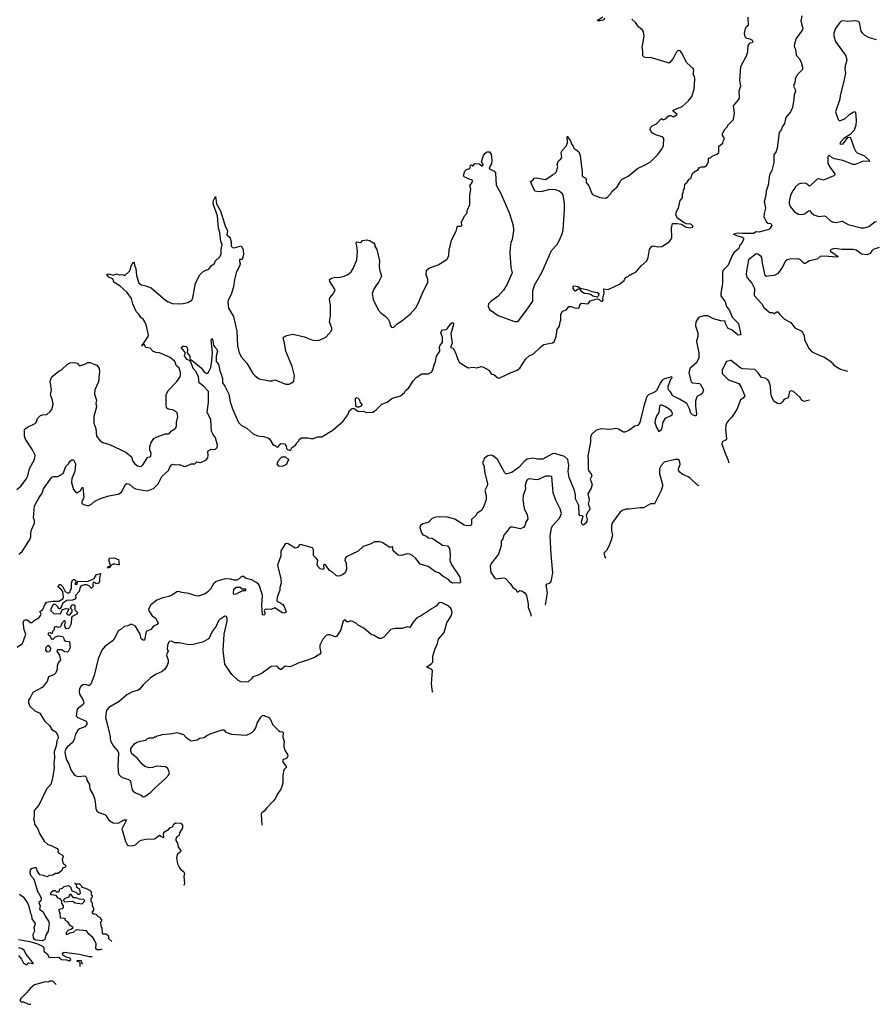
# Model space of a CAD drawing. Extents: x 2239831 to 2395310, y 665973 to 772585.
# Tile 106 of 144: x 2359679 to 2369631, y 673181 to 684627. Entities that reach past the tile are written whole.
import ezdxf

# ---------------------------------------------------------------- set-up
doc = ezdxf.new("R2010")
doc.units = 0

msp = doc.modelspace()

# ---------------------------------------------------------------- linework, layer by layer
at = {"layer": '0CON20XD'}
for points in [[(2361115, 681144), (2361089, 681165), (2361065, 681205), (2361035, 681236), (2360993, 681325), (2360981, 681385), (2360930, 681455), (2360845, 681534), (2360774, 681574), (2360765, 681609), (2360714, 681634), (2360694, 681666), (2360715, 681671), (2360765, 681658), (2360805, 681672), (2360835, 681662), (2360874, 681664), (2360900, 681655), (2360957, 681703), (2360969, 681725), (2360973, 681755), (2360985, 681782), (2361005, 681807), (2361010, 681805), (2361013, 681775), (2361028, 681735), (2361038, 681655), (2361064, 681565), (2361095, 681544), (2361145, 681534), (2361208, 681508), (2361375, 681367), (2361405, 681347), (2361455, 681328), (2361535, 681322), (2361582, 681328), (2361635, 681338), (2361682, 681365), (2361693, 681395), (2361722, 681565), (2361775, 681660), (2361810, 681695), (2361843, 681717), (2361880, 681725), (2361911, 681769), (2361946, 681794), (2361952, 681818), (2362005, 681870), (2362023, 681905), (2362024, 681955), (2362034, 682015), (2362020, 682050), (2362007, 682153), (2361990, 682205), (2361979, 682345), (2361932, 682475), (2361928, 682502), (2361932, 682525), (2361955, 682570), (2361968, 682485), (2362015, 682405), (2362063, 682253), (2362070, 682225), (2362096, 682175), (2362088, 682125), (2362120, 682100), (2362127, 682087), (2362137, 682045), (2362139, 681995), (2362155, 681979), (2362175, 681974), (2362255, 682000), (2362280, 681955), (2362282, 681895), (2362265, 681840), (2362235, 681840), (2362234, 681815), (2362244, 681794), (2362241, 681775), (2362196, 681685), (2362176, 681605), (2362167, 681523), (2362138, 681432), (2362102, 681365), (2362098, 681345), (2362108, 681275), (2362165, 681175), (2362203, 681005), (2362213, 680835), (2362233, 680753), (2362260, 680705), (2362319, 680635), (2362390, 680515), (2362416, 680486), (2362465, 680453), (2362585, 680429), (2362615, 680430), (2362645, 680440), (2362775, 680390), (2362815, 680390), (2362846, 680404), (2362866, 680424), (2362876, 680485), (2362847, 680597), (2362774, 680775), (2362756, 680886), (2362742, 680925), (2362748, 680935), (2362785, 680956), (2362855, 680970), (2362991, 680941), (2363065, 680908), (2363095, 680900), (2363153, 680897), (2363215, 680923), (2363245, 680942), (2363301, 681005), (2363311, 681025), (2363310, 681040), (2363281, 681115), (2363296, 681185), (2363294, 681305), (2363282, 681378), (2363286, 681395), (2363328, 681445), (2363348, 681485), (2363285, 681582), (2363284, 681605), (2363305, 681623), (2363335, 681631), (2363406, 681634), (2363454, 681646), (2363495, 681664), (2363534, 681696), (2363558, 681735), (2363600, 681835), (2363608, 681935), (2363602, 681995), (2363593, 682025), (2363597, 682043), (2363652, 682038), (2363668, 682062), (2363715, 682068), (2363755, 682057), (2363793, 682033), (2363810, 682015), (2363810, 681995), (2363832, 681955), (2363863, 681825), (2363859, 681765), (2363864, 681724), (2363886, 681645), (2363854, 681576), (2363823, 681535), (2363797, 681495), (2363779, 681445), (2363790, 681375), (2363850, 681255), (2363884, 681214), (2363926, 681186), (2363965, 681146), (2363982, 681115), (2363988, 681075), (2364005, 681053), (2364025, 681047), (2364070, 681090), (2364124, 681126), (2364222, 681205), (2364285, 681279), (2364315, 681326), (2364365, 681449), (2364426, 681575), (2364428, 681605), (2364406, 681665), (2364410, 681715), (2364445, 681741), (2364545, 681776), (2364650, 681845), (2364670, 681885), (2364674, 681955), (2364686, 681996), (2364701, 682065), (2364755, 682170), (2364766, 682215), (2364775, 682227), (2364813, 682227), (2364822, 682235), (2364819, 682275), (2364854, 682345), (2364879, 682375), (2364888, 682415), (2364915, 682480), (2364914, 682585), (2364927, 682655), (2364914, 682695), (2364941, 682735), (2364946, 682756), (2364937, 682767), (2364915, 682768), (2364849, 682799), (2364840, 682815), (2364858, 682865), (2364876, 682884), (2364895, 682892), (2364905, 682890), (2364920, 682905), (2364924, 682936), (2364935, 682940), (2364945, 682930), (2364955, 682930), (2364962, 682948), (2364975, 682957), (2365025, 682952), (2365055, 682930), (2365065, 682930), (2365070, 682945), (2365050, 682975), (2365072, 683048), (2365094, 683076), (2365115, 683090), (2365145, 683090), (2365162, 683065), (2365170, 682995), (2365167, 682953), (2365140, 682905), (2365144, 682894), (2365196, 682866), (2365213, 682845), (2365223, 682705), (2365274, 682605), (2365376, 682375), (2365417, 682235), (2365422, 682175), (2365407, 682073), (2365393, 682035), (2365382, 681975), (2365380, 681915), (2365391, 681745), (2365409, 681685), (2365346, 681544), (2365305, 681482), (2365242, 681408), (2365162, 681355), (2365132, 681325), (2365128, 681295), (2365145, 681258), (2365245, 681190), (2365435, 681118), (2365465, 681120), (2365485, 681132), (2365587, 681265), (2365646, 681354), (2365646, 681475), (2365668, 681542), (2365756, 681695), (2365864, 681945), (2365925, 682008), (2365957, 682065), (2365991, 682149), (2366001, 682185), (2366017, 682415), (2366016, 682496), (2366000, 682585), (2365992, 682602), (2365955, 682633), (2365915, 682649), (2365845, 682654), (2365755, 682629), (2365714, 682624), (2365672, 682635), (2365650, 682675), (2365622, 682745), (2365653, 682767), (2365664, 682786), (2365685, 682788), (2365795, 682768), (2365835, 682791), (2365875, 682824), (2365905, 682838), (2365920, 682855), (2365937, 682915), (2365932, 682945), (2365938, 682965), (2365948, 682985), (2365975, 683008), (2365983, 683025), (2365977, 683085), (2365987, 683105), (2366034, 683155), (2366050, 683195), (2366045, 683270), (2366055, 683268), (2366058, 683255), (2366082, 683225), (2366100, 683175), (2366118, 683155), (2366130, 683125), (2366148, 683118), (2366182, 683092), (2366197, 683047), (2366221, 682855), (2366221, 682815), (2366225, 682803), (2366255, 682789), (2366266, 682775), (2366267, 682735), (2366297, 682697), (2366333, 682605), (2366343, 682595), (2366425, 682560), (2366495, 682553), (2366517, 682565), (2366555, 682608), (2366565, 682628), (2366630, 682685), (2366657, 682725), (2366666, 682754), (2366685, 682772), (2366755, 682808), (2366864, 682896), (2366955, 682938), (2367015, 682973), (2367099, 683055), (2367147, 683123), (2367169, 683165), (2367171, 683245), (2367156, 683266), (2367086, 683286), (2367038, 683308), (2367013, 683345), (2367018, 683375), (2367035, 683392), (2367085, 683418), (2367145, 683480), (2367158, 683468), (2367175, 683467), (2367195, 683476), (2367217, 683503), (2367235, 683514), (2367254, 683514), (2367278, 683498), (2367328, 683525), (2367280, 683565), (2367280, 683575), (2367385, 683618), (2367455, 683678), (2367497, 683735), (2367525, 683820), (2367528, 683868), (2367533, 683945), (2367529, 683965), (2367513, 683995), (2367519, 684035), (2367516, 684055), (2367439, 684125), (2367375, 684245), (2367357, 684267), (2367335, 684264), (2367314, 684246), (2367280, 684175), (2367235, 684120), (2367045, 684181), (2367015, 684186), (2366975, 684183), (2366943, 684193), (2366928, 684205), (2366927, 684263), (2366919, 684305), (2366944, 684435), (2366934, 684484), (2366923, 684505), (2366877, 684545), (2366840, 684595), (2366800, 684635)], [(2361816, 679494), (2361849, 679511), (2361868, 679535), (2361872, 679565), (2361868, 679605), (2361872, 679615), (2361905, 679633), (2361935, 679630), (2361955, 679636), (2361976, 679655), (2361978, 679682), (2361958, 679765), (2361928, 679805), (2361909, 679845), (2361904, 679975), (2361861, 680065), (2361874, 680175), (2361876, 680305), (2361817, 680365), (2361766, 680405), (2361758, 680475), (2361732, 680532), (2361695, 680571), (2361668, 680648), (2361660, 680660), (2361626, 680675), (2361605, 680703), (2361595, 680725), (2361608, 680755), (2361558, 680815), (2361575, 680830), (2361595, 680833), (2361615, 680827), (2361625, 680816), (2361632, 680785), (2361626, 680755), (2361659, 680715), (2361656, 680695), (2361661, 680681), (2361686, 680664), (2361791, 680581), (2361828, 680525), (2361855, 680513), (2361875, 680528), (2361901, 680585), (2361915, 680665), (2361921, 680755), (2361906, 680904), (2361915, 680922), (2361922, 680915), (2361933, 680845), (2361949, 680819), (2361972, 680795), (2361979, 680775), (2361966, 680714), (2361966, 680655), (2361992, 680622), (2362005, 680545), (2362024, 680506), (2362037, 680455), (2362039, 680405), (2362065, 680368), (2362113, 680275), (2362126, 680185), (2362153, 680103), (2362224, 679945), (2362255, 679913), (2362324, 679874), (2362395, 679812), (2362445, 679788), (2362515, 679782), (2362567, 679767), (2362583, 679753), (2362625, 679690), (2362635, 679680), (2362645, 679680), (2362665, 679660), (2362688, 679662), (2362702, 679688), (2362715, 679700), (2362758, 679698), (2362780, 679675), (2362782, 679642), (2362795, 679630), (2362825, 679620), (2362838, 679632), (2362840, 679645), (2362852, 679658), (2362888, 679682), (2362900, 679695), (2362900, 679705), (2362927, 679733), (2362930, 679745), (2362955, 679768), (2363033, 679767), (2363065, 679758), (2363095, 679758), (2363144, 679776), (2363192, 679778), (2363325, 679860), (2363439, 679955), (2363495, 680033), (2363514, 680085), (2363545, 680109), (2363565, 680110), (2363612, 680075), (2363625, 680072), (2363675, 680076), (2363715, 680059), (2363785, 680066), (2363825, 680092), (2363891, 680159), (2363955, 680182), (2363995, 680217), (2364015, 680227), (2364109, 680255), (2364155, 680294), (2364168, 680315), (2364200, 680345), (2364258, 680432), (2364291, 680469), (2364355, 680510), (2364435, 680509), (2364470, 680530), (2364484, 680555), (2364499, 680615), (2364516, 680655), (2364527, 680715), (2364567, 680775), (2364562, 680825), (2364568, 680842), (2364598, 680875), (2364597, 680935), (2364578, 680985), (2364584, 681005), (2364595, 681022), (2364635, 681024), (2364652, 681035), (2364694, 681096), (2364714, 681106), (2364725, 681100), (2364726, 681085), (2364692, 680975), (2364710, 680865), (2364690, 680815), (2364717, 680807), (2364729, 680795), (2364756, 680735), (2364774, 680675), (2364795, 680641), (2364895, 680580), (2364954, 680586), (2364995, 680579), (2365045, 680595), (2365065, 680590), (2365135, 680554), (2365165, 680508), (2365195, 680504), (2365240, 680465), (2365255, 680461), (2365395, 680526), (2365465, 680552), (2365497, 680575), (2365568, 680685), (2365605, 680718), (2365655, 680742), (2365745, 680829), (2365775, 680850), (2365875, 680869), (2365895, 680882), (2365920, 680945), (2365932, 681025), (2365956, 681065), (2365964, 681116), (2365972, 681135), (2365972, 681205), (2365991, 681239), (2366040, 681255), (2366068, 681292), (2366093, 681293), (2366132, 681278), (2366175, 681272), (2366185, 681280), (2366195, 681310), (2366215, 681330), (2366290, 681325), (2366315, 681360), (2366395, 681382), (2366417, 681377), (2366435, 681358), (2366455, 681352), (2366466, 681365), (2366463, 681385), (2366476, 681446), (2366475, 681498), (2366525, 681490), (2366656, 681554), (2366710, 681595), (2366725, 681630), (2366755, 681640), (2366775, 681660), (2366785, 681660), (2366795, 681670), (2366850, 681695), (2366908, 681765), (2366972, 681825), (2366989, 681861), (2367003, 681957), (2367024, 681986), (2367045, 681998), (2367105, 681988), (2367149, 681991), (2367234, 682046), (2367257, 682075), (2367264, 682095), (2367259, 682205), (2367274, 682256), (2367325, 682258), (2367375, 682250), (2367425, 682220), (2367475, 682206), (2367510, 682215), (2367510, 682225), (2367485, 682250), (2367435, 682254), (2367406, 682266), (2367330, 682320), (2367310, 682355), (2367318, 682395), (2367332, 682422), (2367342, 682435), (2367363, 682525), (2367387, 682555), (2367388, 682602), (2367398, 682615), (2367400, 682645), (2367412, 682665), (2367417, 682715), (2367443, 682737), (2367467, 682773), (2367488, 682785), (2367502, 682835), (2367520, 682855), (2367570, 682885), (2367585, 682910), (2367605, 682918), (2367645, 682918), (2367673, 682937), (2367692, 682978), (2367690, 683015), (2367695, 683020), (2367715, 683020), (2367735, 683040), (2367787, 683063), (2367810, 683085), (2367810, 683155), (2367858, 683192), (2367860, 683215), (2367878, 683245), (2367853, 683283), (2367852, 683305), (2367885, 683360), (2367909, 683381), (2367925, 683410), (2367983, 683465), (2367994, 683545), (2367983, 683627), (2368040, 683695), (2368050, 683715), (2368046, 683804), (2368066, 683855), (2368056, 683925), (2368067, 684083), (2368133, 684205), (2368147, 684255), (2368153, 684327), (2368175, 684358), (2368210, 684365), (2368198, 684388), (2368175, 684401), (2368135, 684410), (2368116, 684426), (2368110, 684465), (2368121, 684525), (2368135, 684552), (2368156, 684565), (2368154, 684655)], [(2366486, 684644), (2366467, 684623), (2366425, 684613), (2366400, 684615), (2366406, 684625), (2366461, 684659)], [(2369645, 684393), (2369565, 684417), (2369507, 684447), (2369485, 684465), (2369466, 684495), (2369446, 684595), (2369435, 684606), (2369405, 684614), (2369305, 684606), (2369255, 684612), (2369235, 684608), (2369218, 684595), (2369167, 684525), (2369149, 684475), (2369147, 684435), (2369167, 684375), (2369290, 684205), (2369298, 684155), (2369279, 684095), (2369278, 684052), (2369284, 684005), (2369263, 683895), (2369224, 683745), (2369218, 683702), (2369167, 683555), (2369198, 683465), (2369215, 683452), (2369275, 683474), (2369335, 683527), (2369375, 683552), (2369395, 683558), (2369402, 683552), (2369410, 683455), (2369405, 683400), (2369385, 683344), (2369338, 683292), (2369265, 683247), (2369228, 683205), (2369220, 683185), (2369225, 683179), (2369256, 683184), (2369312, 683258), (2369335, 683262), (2369347, 683245), (2369382, 683142), (2369405, 683095), (2369421, 683081), (2369504, 683045), (2369525, 683026), (2369559, 682995), (2369565, 682980), (2369495, 682982), (2369395, 682943), (2369375, 682942), (2369255, 682991), (2369158, 683008), (2369131, 683021), (2369095, 683052), (2369078, 683035), (2369077, 682957), (2369105, 682908), (2369160, 682835), (2369160, 682825), (2369149, 682811), (2369028, 682762), (2368976, 682776), (2368956, 682774), (2368875, 682697), (2368865, 682693), (2368825, 682722), (2368775, 682728), (2368736, 682714), (2368702, 682685), (2368685, 682652), (2368666, 682634), (2368644, 682585), (2368629, 682515), (2368629, 682485), (2368641, 682455), (2368693, 682393), (2368738, 682365), (2368765, 682361), (2368795, 682366), (2368816, 682374), (2368855, 682406), (2368865, 682407), (2368885, 682385), (2368915, 682357), (2368975, 682338), (2369035, 682346), (2369055, 682341), (2369115, 682286), (2369145, 682272), (2369175, 682269), (2369245, 682284), (2369315, 682248), (2369465, 682207), (2369502, 682208), (2369556, 682224), (2369625, 682278), (2369645, 682282)], [(2368778, 684672), (2368766, 684615), (2368787, 684525), (2368785, 684508), (2368710, 684410)], [(2368710, 684410), (2368690, 684345), (2368688, 684315), (2368702, 684285), (2368710, 684215), (2368746, 684175), (2368767, 684135), (2368783, 684075), (2368783, 684047), (2368724, 683986), (2368697, 683935), (2368694, 683895), (2368680, 683855), (2368698, 683815), (2368701, 683795), (2368686, 683755), (2368685, 683705), (2368667, 683605), (2368645, 683555), (2368591, 683489), (2368575, 683422), (2368550, 683385), (2368537, 683345), (2368512, 683315), (2368488, 683132), (2368478, 683095), (2368452, 683055), (2368450, 682965), (2368428, 682875), (2368402, 682825), (2368397, 682795), (2368385, 682705), (2368361, 682635), (2368356, 682585), (2368338, 682508), (2368353, 682435), (2368338, 682375), (2368336, 682335), (2368364, 682275), (2368385, 682263), (2368415, 682257), (2368428, 682235), (2368408, 682202), (2368392, 682188), (2368275, 682156), (2368245, 682160), (2368215, 682142), (2368085, 682140), (2368035, 682146), (2367980, 682135), (2368015, 682119), (2368085, 682100), (2368097, 682087), (2368098, 682075), (2368081, 682035), (2368055, 682005), (2368043, 681967), (2367985, 681915), (2367961, 681879), (2367920, 681775), (2367862, 681715), (2367852, 681688), (2367852, 681565), (2367833, 681445), (2367836, 681416), (2367885, 681348), (2367902, 681292), (2367934, 681245), (2367968, 681168), (2368038, 681095), (2368068, 680965), (2368035, 680958), (2367968, 681018), (2367915, 681041), (2367888, 681095), (2367884, 681124), (2367835, 681126), (2367748, 681148), (2367685, 681183), (2367635, 681183), (2367576, 681165), (2367542, 681115), (2367538, 681068), (2367568, 680985), (2367566, 680945), (2367552, 680888), (2367555, 680865), (2367579, 680755), (2367579, 680695), (2367551, 680639), (2367478, 680575), (2367464, 680525), (2367491, 680415), (2367505, 680406), (2367585, 680398), (2367598, 680385), (2367632, 680325), (2367620, 680285), (2367596, 680265), (2367566, 680254), (2367556, 680244), (2367541, 680195), (2367539, 680135), (2367552, 680045), (2367548, 680022), (2367535, 680020), (2367505, 680034), (2367485, 680054), (2367469, 680105), (2367438, 680165), (2367355, 680216), (2367277, 680255), (2367250, 680300), (2367226, 680325), (2367220, 680345), (2367223, 680365), (2367256, 680454), (2367267, 680465), (2367266, 680476), (2367179, 680451), (2367152, 680435), (2367127, 680403), (2367085, 680313), (2367063, 680297), (2366994, 680266), (2366975, 680245), (2366937, 680135), (2366892, 679945), (2366869, 679911), (2366835, 679900), (2366765, 679850), (2366718, 679832), (2366703, 679833), (2366645, 679868), (2366625, 679873), (2366535, 679862), (2366445, 679869), (2366385, 679855), (2366330, 679805), (2366318, 679775), (2366317, 679715), (2366286, 679555), (2366292, 679498), (2366291, 679405), (2366300, 679380), (2366325, 679349), (2366334, 679325), (2366316, 679285), (2366337, 679225), (2366325, 679182), (2366289, 679115), (2366301, 679045), (2366290, 679000), (2366312, 678945), (2366308, 678925), (2366288, 678905), (2366268, 678862), (2366279, 678815), (2366274, 678795), (2366255, 678766), (2366232, 678752), (2366218, 678768), (2366214, 678794), (2366234, 678854), (2366195, 678864), (2366188, 678875), (2366181, 678981), (2366145, 679058), (2366145, 679105), (2366134, 679154), (2366071, 679305), (2366059, 679375), (2366065, 679445), (2366056, 679515), (2366015, 679548), (2365905, 679584), (2365875, 679582), (2365835, 679555), (2365765, 679518), (2365705, 679518), (2365645, 679528), (2365583, 679517), (2365545, 679490), (2365489, 679425), (2365405, 679362), (2365345, 679346), (2365335, 679346), (2365320, 679360), (2365236, 679515), (2365205, 679541), (2365175, 679560), (2365155, 679564), (2365125, 679556), (2365085, 679530), (2365067, 679485), (2365066, 679465), (2365080, 679435), (2365085, 679370), (2365120, 679235), (2365115, 679208), (2365089, 679155), (2365103, 679095), (2365103, 679045), (2365083, 678985), (2365053, 678927), (2365001, 678889), (2364986, 678864), (2364934, 678816), (2364935, 678760), (2364922, 678748), (2364885, 678743), (2364848, 678752), (2364739, 678819), (2364655, 678844), (2364557, 678847), (2364515, 678842), (2364475, 678830), (2364430, 678780), (2364368, 678765), (2364336, 678744), (2364333, 678725), (2364352, 678662), (2364369, 678639), (2364412, 678622), (2364435, 678604), (2364475, 678598), (2364598, 678518), (2364655, 678510), (2364678, 678478), (2364685, 678405), (2364681, 678341), (2364705, 678285), (2364798, 678145), (2364806, 678085), (2364795, 678078), (2364755, 678081), (2364715, 678075), (2364695, 678088), (2364665, 678121), (2364604, 678155), (2364556, 678196), (2364515, 678210), (2364431, 678271), (2364338, 678298), (2364288, 678365), (2364247, 678397), (2364215, 678413), (2364185, 678418), (2364115, 678399), (2364081, 678401), (2364024, 678454), (2364017, 678507), (2364004, 678496), (2363985, 678492), (2363895, 678549), (2363865, 678558), (2363805, 678557), (2363755, 678531), (2363675, 678503), (2363615, 678450), (2363475, 678381), (2363464, 678365), (2363461, 678345), (2363475, 678310), (2363482, 678235), (2363463, 678195), (2363435, 678174), (2363395, 678157), (2363365, 678160), (2363316, 678205), (2363283, 678223), (2363276, 678236), (2363235, 678291), (2363225, 678293), (2363214, 678285), (2363218, 678245), (2363204, 678236), (2363175, 678242), (2363145, 678271), (2363138, 678295), (2363146, 678345), (2363133, 678365), (2363098, 678398), (2363095, 678465), (2363085, 678486), (2362945, 678525), (2362935, 678524), (2362910, 678490), (2362885, 678483), (2362795, 678538), (2362765, 678534), (2362723, 678465), (2362717, 678445), (2362716, 678395), (2362678, 678285), (2362717, 678125), (2362719, 678075), (2362706, 678025), (2362705, 677995), (2362672, 677915), (2362668, 677875), (2362673, 677863), (2362705, 677852), (2362738, 677828), (2362756, 677806), (2362780, 677745), (2362774, 677735), (2362757, 677727), (2362732, 677732), (2362645, 677789), (2362605, 677769), (2362555, 677775), (2362531, 677769), (2362523, 677755), (2362533, 677725), (2362531, 677715), (2362518, 677705), (2362505, 677707), (2362495, 677815), (2362502, 677932), (2362468, 678045), (2362455, 678065), (2362425, 678090), (2362375, 678115), (2362312, 678132), (2362275, 678156), (2362255, 678150), (2362232, 678125), (2362205, 678112), (2362175, 678111), (2362135, 678123), (2362065, 678126), (2361965, 678096), (2361932, 678068), (2361899, 678005), (2361866, 677974), (2361835, 677954), (2361755, 677927), (2361715, 677932), (2361645, 677958), (2361565, 677967), (2361525, 677978), (2361505, 677976), (2361458, 677942), (2361415, 677922), (2361345, 677906), (2361275, 677879), (2361205, 677825), (2361179, 677775), (2361180, 677755), (2361221, 677695), (2361258, 677668), (2361291, 677615), (2361279, 677595), (2361236, 677575), (2361205, 677536), (2361149, 677515), (2361131, 677415), (2361115, 677412), (2361091, 677431), (2361079, 677485), (2361025, 677576), (2360975, 677601), (2360935, 677579), (2360895, 677572), (2360860, 677540), (2360825, 677522), (2360782, 677435), (2360755, 677404), (2360668, 677342), (2360635, 677299), (2360590, 677195), (2360545, 677003), (2360507, 676903), (2360485, 676884), (2360445, 676898), (2360415, 676893), (2360389, 676875), (2360375, 676847), (2360370, 676815), (2360375, 676785), (2360415, 676723), (2360426, 676684), (2360417, 676665), (2360347, 676613), (2360337, 676535), (2360354, 676514), (2360444, 676475), (2360458, 676455), (2360460, 676435), (2360435, 676405), (2360376, 676385), (2360355, 676367), (2360328, 676322), (2360311, 676259), (2360295, 676225), (2360235, 676175), (2360211, 676145), (2360205, 676115), (2360211, 676065), (2360225, 676023), (2360252, 675978), (2360272, 675905), (2360315, 675844), (2360355, 675828), (2360435, 675838), (2360455, 675817), (2360461, 675785), (2360491, 675735), (2360493, 675683), (2360532, 675615), (2360548, 675575), (2360558, 675535), (2360564, 675455), (2360580, 675425), (2360601, 675411), (2360669, 675389), (2360685, 675373), (2360715, 675322), (2360765, 675289), (2360825, 675285), (2360894, 675325), (2360920, 675325), (2360868, 675215), (2360892, 675145), (2360908, 675075), (2360932, 675032), (2360952, 675022), (2361000, 675025), (2361024, 675036), (2361066, 675074), (2361093, 675087), (2361145, 675099), (2361245, 675104), (2361255, 675110), (2361305, 675147), (2361326, 675136), (2361335, 675122), (2361355, 675120), (2361352, 675165), (2361364, 675186), (2361408, 675212), (2361425, 675232), (2361456, 675244), (2361475, 675278), (2361490, 675290), (2361555, 675288), (2361572, 675265), (2361572, 675232), (2361537, 675175), (2361532, 675145), (2361505, 675128), (2361495, 675110), (2361496, 675085), (2361514, 675054), (2361523, 675013), (2361553, 674965), (2361550, 674955), (2361514, 674925), (2361501, 674885), (2361516, 674815), (2361534, 674774), (2361545, 674754), (2361589, 674719), (2361596, 674705), (2361589, 674665), (2361596, 674584), (2361587, 674561)], [(2369675, 681978), (2369606, 681954), (2369590, 681940), (2369572, 681908), (2369538, 681892), (2369471, 681901), (2369407, 681947), (2369375, 681957), (2369245, 681954), (2369155, 681968), (2369116, 681955), (2369106, 681945), (2369108, 681935), (2369198, 681875), (2369184, 681866), (2369035, 681878), (2368990, 681875), (2368955, 681844), (2368865, 681822), (2368815, 681794), (2368804, 681794), (2368760, 681835), (2368735, 681846), (2368635, 681844), (2368605, 681834), (2368585, 681818), (2368545, 681737), (2368495, 681673), (2368455, 681654), (2368411, 681649), (2368365, 681641), (2368349, 681655), (2368320, 681795), (2368313, 681863), (2368305, 681876), (2368265, 681901), (2368245, 681904), (2368156, 681835), (2368131, 681705), (2368130, 681665), (2368142, 681625), (2368194, 681565), (2368224, 681504), (2368222, 681422), (2368312, 681322), (2368335, 681281), (2368391, 681231), (2368405, 681224), (2368430, 681225), (2368455, 681213), (2368485, 681229), (2368499, 681229), (2368515, 681202), (2368574, 681145), (2368647, 681105), (2368695, 681045), (2368775, 681008), (2368803, 680955), (2368807, 680907), (2368860, 680800), (2368888, 680768), (2368985, 680723), (2369039, 680705), (2369112, 680652), (2369149, 680609), (2369226, 680566), (2369307, 680543)], [(2366395, 681402), (2366345, 681413), (2366328, 681428), (2366295, 681441), (2366243, 681443), (2366216, 681465), (2366195, 681500), (2366175, 681494), (2366145, 681472), (2366135, 681474), (2366117, 681507), (2366116, 681525), (2366126, 681534), (2366175, 681527), (2366197, 681507), (2366275, 681492), (2366335, 681468), (2366400, 681455), (2366414, 681445), (2366416, 681435), (2366408, 681412), (2366395, 681402)], [(2359644, 679166), (2359694, 679206), (2359755, 679286), (2359774, 679326), (2359792, 679408), (2359853, 679515), (2359857, 679565), (2359829, 679625), (2359745, 679752), (2359736, 679785), (2359736, 679864), (2359745, 679875), (2359777, 679893), (2359859, 679931), (2359870, 679945), (2359885, 679991), (2359921, 680025), (2359945, 680034), (2359995, 680039), (2360035, 680071), (2360053, 680095), (2360069, 680155), (2360062, 680205), (2360038, 680265), (2360047, 680325), (2360032, 680425), (2360054, 680476), (2360135, 680542), (2360165, 680558), (2360232, 680618), (2360265, 680637), (2360315, 680642), (2360346, 680636), (2360375, 680602), (2360435, 680621), (2360470, 680640), (2360495, 680643), (2360575, 680610), (2360602, 680572), (2360608, 680528), (2360599, 680475), (2360600, 680435), (2360591, 680409), (2360552, 680325), (2360550, 680275), (2360571, 680205), (2360566, 680165), (2360571, 680125), (2360542, 680015), (2360541, 679935), (2360563, 679873), (2360572, 679785), (2360615, 679732), (2360645, 679713), (2360725, 679687), (2360915, 679601), (2360979, 679545), (2360996, 679495), (2361015, 679466), (2361050, 679440), (2361078, 679432), (2361095, 679437), (2361114, 679455), (2361165, 679537), (2361175, 679543), (2361195, 679544), (2361205, 679552), (2361207, 679585), (2361192, 679625), (2361192, 679665), (2361210, 679710), (2361240, 679760), (2361265, 679775), (2361375, 679812), (2361406, 679814), (2361424, 679826), (2361445, 679847), (2361485, 679870), (2361496, 679884), (2361503, 679905), (2361501, 679945), (2361519, 680015), (2361510, 680055), (2361495, 680073), (2361461, 680091), (2361405, 680099), (2361387, 680115), (2361381, 680155), (2361384, 680265), (2361405, 680315), (2361505, 680422), (2361544, 680475), (2361551, 680499), (2361548, 680525), (2361533, 680575), (2361504, 680605), (2361484, 680655), (2361430, 680700), (2361305, 680756), (2361265, 680758), (2361230, 680770), (2361195, 680810), (2361147, 680817), (2361125, 680850), (2361110, 680850), (2361102, 680832), (2361105, 680850), (2361110, 680850), (2361173, 680945), (2361177, 680965), (2361151, 681081), (2361136, 681116), (2361115, 681144)], [(2368867, 680203), (2368805, 680189), (2368776, 680205), (2368756, 680235), (2368679, 680305), (2368656, 680314), (2368634, 680306), (2368622, 680248), (2368612, 680228), (2368570, 680215), (2368553, 680185), (2368532, 680165), (2368515, 680160), (2368495, 680164), (2368455, 680190), (2368425, 680247), (2368415, 680295), (2368411, 680365), (2368394, 680424), (2368376, 680446), (2368349, 680459), (2368306, 680466), (2368270, 680520), (2368230, 680560), (2368085, 680569), (2368065, 680576), (2368015, 680615), (2367955, 680664), (2367945, 680666), (2367902, 680655), (2367850, 680555), (2367848, 680515), (2367925, 680440), (2368045, 680397), (2368072, 680355), (2368114, 680255), (2368095, 680229), (2368063, 680207), (2368022, 680095), (2367963, 680005), (2367923, 679967), (2367902, 679935), (2367894, 679915), (2367889, 679865), (2367902, 679755), (2367895, 679741), (2367850, 679720), (2367844, 679695), (2367879, 679595), (2367915, 679515), (2367928, 679476)], [(2363625, 680122), (2363604, 680124), (2363588, 680135), (2363586, 680224), (2363595, 680236), (2363615, 680229), (2363627, 680217), (2363639, 680175), (2363657, 680155), (2363652, 680135), (2363625, 680122)], [(2367115, 679840), (2367147, 679865), (2367165, 679950), (2367190, 679995), (2367258, 680025), (2367269, 680035), (2367272, 680048), (2367262, 680075), (2367238, 680095), (2367185, 680132), (2367135, 680148), (2367122, 680135), (2367115, 680060), (2367089, 680025), (2367074, 679986), (2367067, 679945), (2367085, 679888), (2367115, 679840)], [(2359667, 678415), (2359706, 678444), (2359794, 678575), (2359807, 678615), (2359809, 678659), (2359816, 678695), (2359851, 678775), (2359850, 678805), (2359838, 678835), (2359853, 678975), (2359905, 679074), (2359939, 679121), (2359954, 679175), (2360052, 679308), (2360075, 679317), (2360122, 679315), (2360185, 679352), (2360216, 679434), (2360248, 679462), (2360267, 679495), (2360285, 679510), (2360305, 679511), (2360328, 679465), (2360321, 679375), (2360284, 679294), (2360282, 679245), (2360306, 679165), (2360335, 679127), (2360351, 679129), (2360388, 679152), (2360405, 679190), (2360415, 679190), (2360426, 679076), (2360400, 679020), (2360400, 679005), (2360421, 678991), (2360465, 678978), (2360485, 678980), (2360515, 678994), (2360551, 679029), (2360620, 679060), (2360715, 679091), (2360825, 679110), (2360864, 679135), (2360908, 679222), (2360925, 679234), (2360955, 679226), (2360998, 679188), (2361025, 679175), (2361155, 679150), (2361178, 679152), (2361235, 679179), (2361288, 679232), (2361332, 679315), (2361410, 679385), (2361424, 679426), (2361446, 679454), (2361465, 679460), (2361486, 679454), (2361535, 679458), (2361595, 679433), (2361636, 679444), (2361675, 679463), (2361715, 679463), (2361741, 679489), (2361785, 679480), (2361816, 679494)], [(2362735, 679438), (2362755, 679443), (2362785, 679460), (2362793, 679487), (2362810, 679505), (2362810, 679515), (2362792, 679522), (2362775, 679540), (2362725, 679540), (2362685, 679500), (2362668, 679465), (2362685, 679440), (2362735, 679438)], [(2367583, 679209), (2367564, 679214), (2367482, 679295), (2367455, 679313), (2367385, 679344), (2367356, 679366), (2367343, 679385), (2367343, 679405), (2367360, 679455), (2367359, 679485), (2367352, 679502), (2367335, 679513), (2367305, 679516), (2367177, 679483), (2367142, 679445), (2367120, 679405), (2367122, 679348), (2367157, 679225), (2367156, 679205), (2367141, 679155), (2367063, 678997), (2367015, 678997), (2366935, 678952), (2366896, 678954), (2366765, 678936), (2366735, 678938), (2366685, 678921), (2366660, 678900), (2366575, 678780), (2366564, 678745), (2366561, 678685), (2366574, 678635), (2366560, 678575), (2366532, 678505), (2366503, 678455), (2366472, 678425), (2366480, 678395), (2366494, 678366)], [(2365796, 677826), (2365820, 677965), (2365804, 678055), (2365815, 678070), (2365845, 678078), (2365861, 678095), (2365880, 678195), (2365860, 678410), (2365850, 678625), (2365866, 678715), (2365878, 678742), (2365959, 678831), (2365981, 678885), (2365965, 678942), (2365915, 679040), (2365883, 679125), (2365870, 679315), (2365842, 679322), (2365795, 679320), (2365715, 679280), (2365695, 679276), (2365605, 679290), (2365585, 679280), (2365572, 679265), (2365560, 679215), (2365561, 679175), (2365537, 679095), (2365533, 679045), (2365546, 678946), (2365582, 678872), (2365590, 678825), (2365568, 678785), (2365556, 678744), (2365540, 678725), (2365502, 678708), (2365415, 678728), (2365385, 678728), (2365375, 678720), (2365350, 678680), (2365309, 678635), (2365297, 678593), (2365279, 678565), (2365281, 678515), (2365248, 678415), (2365162, 678305), (2365152, 678275), (2365160, 678200), (2365205, 678133), (2365225, 678125), (2365295, 678137), (2365325, 678133), (2365385, 678072), (2365415, 678025), (2365451, 678001), (2365465, 677974), (2365475, 677974), (2365495, 677991), (2365515, 677988), (2365554, 677965), (2365574, 677935), (2365593, 677835), (2365593, 677795), (2365624, 677715), (2365624, 677693)], [(2360715, 678254), (2360702, 678255), (2360708, 678265), (2360732, 678278), (2360734, 678286), (2360714, 678345), (2360725, 678367), (2360772, 678372), (2360830, 678350), (2360835, 678290), (2360825, 678288), (2360785, 678299), (2360765, 678296), (2360740, 678280), (2360725, 678257), (2360715, 678254)], [(2359648, 677332), (2359712, 677375), (2359750, 677485), (2359731, 677535), (2359721, 677625), (2359735, 677652), (2359765, 677652), (2359786, 677636), (2359795, 677620), (2359825, 677620), (2359847, 677643), (2359882, 677662), (2359902, 677675), (2359926, 677704), (2359928, 677715), (2359913, 677747), (2359948, 677772), (2359967, 677815), (2359992, 677855), (2360063, 677867), (2360135, 677867), (2360181, 677895), (2360188, 677915), (2360179, 677979), (2360163, 678003), (2360122, 678035), (2360145, 678060), (2360155, 678060), (2360182, 678035), (2360208, 677978), (2360235, 677963), (2360255, 677964), (2360266, 677974), (2360270, 677995), (2360283, 678015), (2360281, 678075), (2360295, 678112), (2360305, 678120), (2360315, 678120), (2360330, 678105), (2360330, 678085), (2360320, 678065), (2360335, 678060), (2360348, 678065), (2360355, 678100), (2360465, 678097), (2360516, 678114), (2360545, 678130), (2360572, 678178), (2360618, 678188), (2360609, 678135), (2360609, 678095), (2360595, 678077), (2360568, 678068), (2360550, 678085), (2360535, 678088), (2360528, 678065), (2360530, 678035), (2360515, 678020), (2360505, 678020), (2360500, 678035), (2360488, 678045), (2360455, 678058), (2360432, 678058), (2360394, 678046), (2360381, 678029), (2360370, 677980), (2360328, 677935), (2360330, 677905), (2360319, 677891), (2360292, 677878), (2360226, 677874)], [(2362165, 677950), (2362195, 677952), (2362275, 677992), (2362305, 677990), (2362310, 677995), (2362308, 678005), (2362268, 678008), (2362243, 678027), (2362198, 678025), (2362165, 678000), (2362160, 677965), (2362165, 677950)], [(2360226, 677874), (2360181, 677845), (2360161, 677799), (2360145, 677780), (2360135, 677780), (2360120, 677805), (2360100, 677825), (2360085, 677831), (2360065, 677823), (2360040, 677775), (2360040, 677755), (2360075, 677722), (2360155, 677720), (2360173, 677767), (2360215, 677782), (2360245, 677780), (2360250, 677775), (2360222, 677722), (2360238, 677708), (2360262, 677708), (2360290, 677745), (2360290, 677765), (2360270, 677785), (2360284, 677826), (2360305, 677830), (2360320, 677815), (2360320, 677765), (2360350, 677735), (2360343, 677715), (2360291, 677689), (2360281, 677679), (2360278, 677602), (2360249, 677551), (2360225, 677547), (2360207, 677565), (2360203, 677593), (2360212, 677625), (2360205, 677640), (2360195, 677640), (2360174, 677616), (2360158, 677575), (2360146, 677564), (2360125, 677562), (2360105, 677572), (2360082, 677565), (2360078, 677555), (2360080, 677535), (2360060, 677515), (2360058, 677492), (2360045, 677490), (2360035, 677500), (2360010, 677495), (2360010, 677475), (2360028, 677468), (2360045, 677430), (2360055, 677430), (2360065, 677420), (2360097, 677453), (2360125, 677464), (2360180, 677455), (2360192, 677435), (2360195, 677412), (2360215, 677404), (2360258, 677398), (2360266, 677325), (2360248, 677285), (2360235, 677274), (2360205, 677277), (2360165, 677301), (2360125, 677303), (2360115, 677300), (2360110, 677285), (2360143, 677235), (2360154, 677185), (2360125, 677150), (2360114, 677116), (2360114, 677075), (2360099, 677035), (2360075, 677011), (2360014, 676986), (2359997, 676935), (2359940, 676865), (2359833, 676805), (2359802, 676745), (2359780, 676715), (2359780, 676685), (2359798, 676645), (2359855, 676594), (2359913, 676565), (2359967, 676475), (2360025, 676422), (2360053, 676375), (2360098, 676348), (2360124, 676305), (2360126, 676274), (2360110, 676245), (2360102, 676185), (2360078, 676115), (2360084, 676045), (2360076, 675984), (2360081, 675935), (2360065, 675828), (2360044, 675746), (2360023, 675717), (2359989, 675681), (2359903, 675495), (2359847, 675435), (2359848, 675375), (2359840, 675325), (2359847, 675317), (2359852, 675275), (2359891, 675221), (2359908, 675165), (2359965, 675076), (2360005, 675038), (2360045, 675026), (2360115, 674993), (2360126, 674976), (2360124, 674955), (2360135, 674937), (2360177, 674915), (2360183, 674895), (2360171, 674865), (2360183, 674813), (2360195, 674810), (2360218, 674785), (2360205, 674772), (2360182, 674768), (2360168, 674735), (2360127, 674703), (2360095, 674700), (2360065, 674682), (2360025, 674677), (2359995, 674662), (2359957, 674677), (2359914, 674684), (2359883, 674733), (2359877, 674757), (2359865, 674770), (2359825, 674759), (2359805, 674747), (2359798, 674722), (2359801, 674685), (2359838, 674645), (2359848, 674625), (2359890, 674485), (2359902, 674472), (2359930, 674415), (2359926, 674384), (2359900, 674365), (2359917, 674325), (2359910, 674285), (2359953, 674255), (2359976, 674206), (2360015, 674148), (2360021, 674125), (2360009, 674031), (2359984, 673985), (2359971, 673935), (2359945, 673918), (2359865, 673928), (2359853, 673935), (2359839, 673955), (2359837, 673995), (2359856, 674036), (2359847, 674075), (2359862, 674122), (2359823, 674175), (2359822, 674212), (2359808, 674235), (2359789, 674319), (2359770, 674365), (2359736, 674416), (2359676, 674456)], [(2364484, 676810), (2364482, 676812), (2364467, 676905), (2364480, 677060), (2364467, 677077), (2364419, 677095), (2364414, 677105), (2364465, 677138), (2364485, 677159), (2364485, 677228), (2364509, 677305), (2364539, 677375), (2364551, 677425), (2364616, 677504), (2364648, 677615), (2364698, 677695), (2364710, 677735), (2364702, 677772), (2364690, 677790), (2364656, 677816), (2364594, 677846), (2364575, 677851), (2364555, 677847), (2364525, 677809), (2364504, 677796), (2364475, 677782), (2364350, 677695), (2364323, 677687), (2364295, 677668), (2364255, 677622), (2364215, 677560), (2364185, 677568), (2364125, 677548), (2364045, 677550), (2363995, 677537), (2363915, 677450), (2363885, 677433), (2363860, 677435), (2363795, 677472), (2363770, 677475), (2363683, 677553), (2363615, 677588), (2363595, 677608), (2363555, 677632), (2363525, 677638), (2363505, 677628), (2363485, 677628), (2363468, 677648), (2363455, 677652), (2363440, 677635), (2363409, 677525), (2363365, 677456), (2363354, 677454), (2363285, 677477), (2363265, 677477), (2363245, 677468), (2363204, 677425), (2363171, 677355), (2363169, 677325), (2363180, 677265), (2363170, 677250), (2363107, 677213), (2363014, 677176), (2362925, 677150), (2362895, 677133), (2362825, 677104), (2362765, 677110), (2362715, 677070), (2362699, 677079), (2362675, 677112), (2362605, 677107), (2362500, 677030), (2362445, 677004), (2362392, 676988), (2362376, 676965), (2362335, 676931), (2362315, 676926), (2362250, 676930), (2362215, 676948), (2362148, 677015), (2362064, 677135), (2362046, 677295), (2362058, 677485), (2362094, 677635), (2362093, 677665), (2362085, 677690), (2362065, 677692), (2362008, 677655), (2361993, 677637), (2361964, 677576), (2361919, 677515), (2361879, 677431), (2361805, 677390), (2361695, 677362), (2361645, 677361), (2361535, 677382), (2361485, 677382), (2361445, 677401), (2361423, 677397), (2361410, 677385), (2361397, 677353), (2361394, 677315), (2361407, 677285), (2361394, 677266), (2361386, 677235), (2361406, 677185), (2361407, 677153), (2361395, 677119), (2361366, 677075), (2361335, 677050), (2361257, 677015), (2361195, 676973), (2361114, 676895), (2361074, 676846), (2361055, 676834), (2360990, 676815), (2360925, 676779), (2360835, 676699), (2360715, 676630), (2360694, 676605), (2360686, 676575), (2360678, 676515), (2360691, 676455), (2360720, 676345), (2360732, 676292), (2360730, 676265), (2360740, 676235), (2360771, 676181), (2360822, 676125), (2360828, 676105), (2360821, 675945), (2360830, 675855), (2360855, 675830), (2360884, 675814), (2360938, 675798), (2360962, 675782), (2360973, 675755), (2360984, 675685), (2360999, 675659), (2361025, 675638), (2361093, 675613), (2361115, 675594), (2361135, 675595), (2361205, 675648), (2361258, 675702), (2361375, 675805), (2361411, 675845), (2361423, 675873), (2361403, 675923), (2361375, 675942), (2361265, 675948), (2361226, 675934), (2361185, 675930), (2361136, 675946), (2361105, 675972), (2361045, 676042), (2360984, 676094), (2360970, 676125), (2360970, 676155), (2361015, 676210), (2361043, 676227), (2361082, 676238), (2361147, 676253), (2361165, 676270), (2361183, 676277), (2361235, 676280), (2361245, 676290), (2361265, 676290), (2361278, 676302), (2361315, 676308), (2361335, 676318), (2361455, 676330), (2361505, 676342), (2361586, 676316), (2361614, 676284), (2361675, 676244), (2361744, 676256), (2361776, 676274), (2361825, 676283), (2361855, 676307), (2361895, 676326), (2362035, 676373), (2362052, 676372), (2362075, 676344), (2362143, 676323), (2362315, 676311), (2362345, 676320), (2362385, 676344), (2362405, 676363), (2362424, 676395), (2362442, 676448), (2362485, 676520), (2362505, 676540), (2362525, 676540), (2362535, 676530), (2362565, 676522), (2362588, 676508), (2362625, 676430), (2362690, 676365), (2362705, 676352), (2362735, 676348), (2362745, 676340), (2362740, 676285), (2362757, 676235), (2362753, 676207), (2362750, 676175), (2362763, 676135), (2362794, 676085), (2362799, 676065), (2362787, 676043), (2362775, 676034), (2362745, 676028), (2362738, 676015), (2362741, 675995), (2362778, 675945), (2362778, 675935), (2362752, 675905), (2362738, 675845), (2362738, 675755), (2362727, 675713), (2362715, 675680), (2362672, 675618), (2362651, 675569), (2362633, 675545), (2362553, 675465), (2362524, 675426), (2362495, 675408), (2362487, 675393), (2362495, 675265)], [(2359995, 677280), (2360025, 677283), (2360037, 677295), (2360042, 677322), (2360025, 677340), (2360005, 677350), (2359983, 677327), (2359978, 677298), (2359995, 677280)], [(2360633, 673820), (2360615, 673814), (2360580, 673815), (2360566, 673825), (2360567, 673885), (2360548, 673928), (2360528, 673958), (2360484, 673995), (2360455, 674036), (2360335, 674048), (2360300, 674015), (2360263, 674007), (2360225, 673990), (2360225, 674018), (2360250, 674045), (2360277, 674053), (2360300, 674075), (2360267, 674097), (2360238, 674138), (2360210, 674155), (2360210, 674165), (2360198, 674178), (2360152, 674182), (2360150, 674245), (2360140, 674255), (2360138, 674282), (2360148, 674292), (2360177, 674293), (2360188, 674305), (2360188, 674325), (2360170, 674355), (2360170, 674385), (2360150, 674405), (2360128, 674415), (2360104, 674444), (2360040, 674455), (2360040, 674475), (2360044, 674486), (2360068, 674502), (2360092, 674502), (2360108, 674488), (2360132, 674488), (2360142, 674498), (2360142, 674515), (2360150, 674525), (2360175, 674530), (2360195, 674550), (2360245, 674560), (2360270, 674545), (2360285, 674500), (2360330, 674485), (2360355, 674460), (2360375, 674460), (2360388, 674472), (2360380, 674515), (2360345, 674540), (2360338, 674568), (2360320, 674585), (2360325, 674590), (2360330, 674580), (2360375, 674580), (2360395, 674560), (2360402, 674542), (2360445, 674532), (2360500, 674505), (2360512, 674492), (2360512, 674452), (2360520, 674445), (2360520, 674425), (2360508, 674412), (2360508, 674378), (2360520, 674365), (2360522, 674335), (2360537, 674293), (2360536, 674274), (2360520, 674255), (2360520, 674245), (2360543, 674233), (2360565, 674230), (2360592, 674202), (2360620, 674185), (2360620, 674175), (2360630, 674165), (2360630, 674145), (2360620, 674135), (2360623, 674093), (2360636, 674066), (2360640, 674005), (2360645, 674000), (2360685, 674000), (2360710, 673975), (2360710, 673945), (2360746, 673916), (2360749, 673910)], [(2360405, 674350), (2360438, 674382), (2360438, 674388), (2360425, 674398), (2360375, 674402), (2360335, 674420), (2360305, 674420), (2360275, 674460), (2360260, 674455), (2360250, 674425), (2360209, 674411), (2360190, 674395), (2360192, 674382), (2360205, 674372), (2360295, 674380), (2360325, 674360), (2360405, 674350)], [(2359666, 673934), (2359795, 673910), (2359885, 673883), (2359945, 673855), (2359960, 673840), (2359958, 673805), (2359962, 673795), (2359999, 673769), (2360020, 673725), (2360135, 673728), (2360165, 673700), (2360225, 673698), (2360255, 673688), (2360272, 673698), (2360265, 673718), (2360233, 673723), (2360181, 673751), (2360176, 673775), (2360195, 673787), (2360375, 673762), (2360488, 673738), (2360523, 673735)], [(2359665, 673748), (2359700, 673705), (2359725, 673660), (2359753, 673643), (2359765, 673642), (2359775, 673660), (2359787, 673663), (2359840, 673655), (2359754, 673765), (2359731, 673805), (2359706, 673826), (2359668, 673838)], [(2360413, 673649), (2360402, 673662), (2360395, 673690), (2360342, 673688), (2360342, 673682), (2360365, 673680), (2360378, 673668), (2360378, 673622)], [(2360104, 673410), (2360065, 673448), (2360025, 673450), (2360015, 673440), (2359975, 673442), (2359852, 673408), (2359802, 673365), (2359763, 673317), (2359690, 673245), (2359690, 673235), (2359680, 673225), (2359695, 673210), (2359725, 673210), (2359783, 673183), (2359805, 673182), (2359809, 673181)]]:
    msp.add_lwpolyline(points, dxfattribs=at)

doc.saveas('drawing.dxf')
